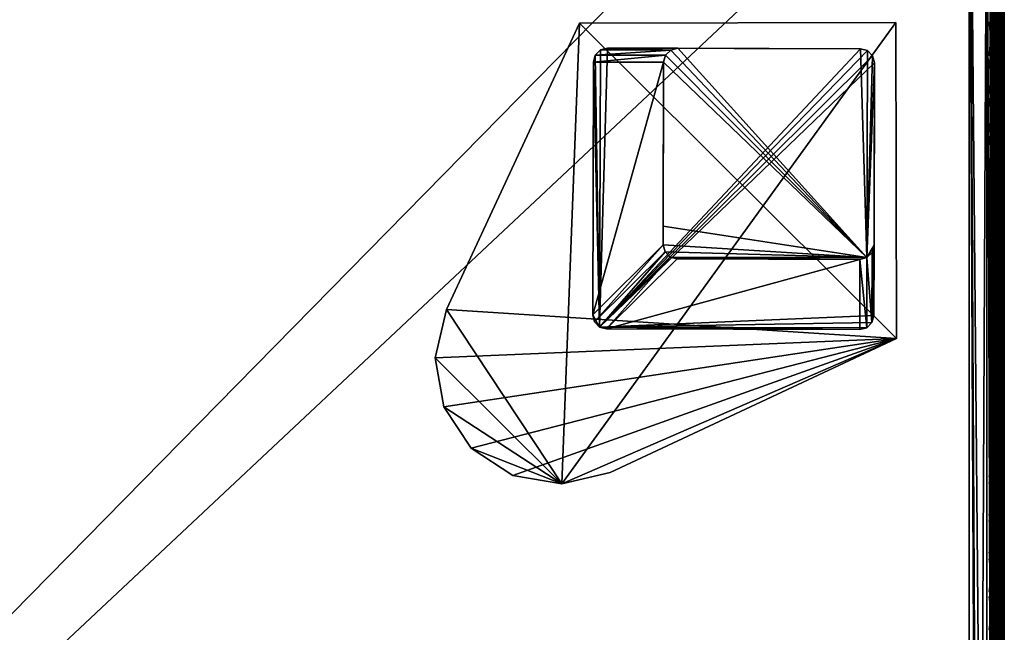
# Model space of a CAD drawing. Header units: inches. Extents: x 0 to 28, y -28 to 0.
# Tile 60 of 98: x 21 to 28, y -7.1 to -2.7. Entities that reach past the tile are written whole.
import ezdxf

# ---------------------------------------------------------------- set-up
doc = ezdxf.new("R2010")
doc.units = ezdxf.units.IN
doc.header["$LTSCALE"] = 0.03937
doc.header["$MEASUREMENT"] = 0
for name, color, linetype in [('A-FURN-3-ST', 151, 'Continuous'), ('A-FURN-3-ST-LG', 252, 'Continuous'), ('A-FURN-3-ST-LGHW', 32, 'Continuous'), ('A-FURN-3-ST-SEAM', 250, 'Continuous'), ('A-FURN-3-STITCH', 15, 'Continuous')]:
    doc.layers.add(name, color=color, linetype=linetype)
doc.layers.add('A-FURN-3-ST-LM', color=7, linetype='Continuous', true_color=0xffbd7a)

msp = doc.modelspace()

# ---------------------------------------------------------------- meshes
at = {"layer": 'A-FURN-3-ST'}
mesh = msp.add_polyface(dxfattribs=at)
corners = [(0.25, -0.4912, 5), (27.75, -27.51, 5), (0.25, -27.51, 5), (0.125, -0.4912, 5.0335), (0.125, -27.51, 5.0335), (0.0335, -0.4912, 5.125), (0.0335, -27.51, 5.125), (0, -0.4912, 5.25), (0, -27.51, 5.25), (0.25, -27.7013, 5.0381), (0.125, -27.6885, 5.069), (0.0335, -27.6535, 5.1535), (0, -27.635, 5.2835), (0.25, -26.91, 18), (0.125, -26.91, 17.9665), (0.25, -27.1947, 17.9625), (0.125, -27.186, 17.9302), (0.25, -27.46, 17.8526), (0.125, -27.4433, 17.8236), (0.25, -27.6878, 17.6778), (0.125, -27.6641, 17.6541), (0.0335, -26.91, 17.875), (0.0335, -27.1624, 17.8418), (0.0335, -27.3975, 17.7444), (0.0335, -27.5994, 17.5894), (0, -26.91, 17.75), (0, -27.13, 17.721), (0, -27.335, 17.6361), (0, -27.511, 17.501), (0.0335, -27.7544, 17.3875), (0, -27.6461, 17.325), (0.0335, -1.1, 17.875), (0.125, -1.1, 17.9665), (0.25, -1.1, 18), (27.75, -27.6878, 17.6778), (27.75, -27.46, 17.8526), (27.75, -27.1947, 17.9625), (0, -27.7265, 5.375), (0, -27.76, 5.5), (0, -0.2412, 5.5002), (0, -0.25, 16.9007), (0, -27.76, 16.9), (0, -1.1, 17.75), (0, -27.731, 17.12)]
mesh.append_faces([[corners[k] for k in face] for face in [(0, 1, 2), (3, 2, 4), (5, 4, 6), (7, 6, 8), (9, 10, 2), (2, 10, 4), (4, 10, 11), (4, 11, 6), (6, 11, 8), (8, 11, 12), (13, 14, 15), (15, 14, 16), (15, 16, 17), (17, 16, 18), (17, 18, 19), (19, 18, 20), (14, 21, 16), (16, 21, 22), (16, 22, 23, 18), (18, 23, 24, 20), (21, 25, 22), (22, 25, 26), (22, 26, 23), (23, 26, 27), (23, 27, 24), (24, 27, 28), (24, 28, 29), (29, 28, 30), (31, 25, 21), (32, 21, 14), (33, 14, 13), (19, 34, 17), (17, 35, 15), (15, 36, 13), (2, 1, 9), (12, 37, 8), (8, 38, 39), (40, 38, 41), (42, 41, 25), (25, 41, 43), (25, 43, 30), (30, 28, 25), (25, 28, 27), (25, 27, 26)]])
mesh = msp.add_polyface(dxfattribs=at)
corners = [(0.25, -1.1, 18), (27.75, -1.1, 18), (0.25, -0.8154, 17.9626), (27.75, -0.8154, 17.9626), (0.25, -0.5502, 17.8528), (27.75, -0.5502, 17.8528), (0.25, -0.3225, 17.6781), (0.25, -0.2998, 5.0381), (27.75, -0.2998, 5.0381), (0.25, -0.4912, 5), (0.25, -27.51, 5), (0.125, -0.4912, 5.0335), (0.125, -27.51, 5.0335), (0.0335, -0.4912, 5.125), (0.0335, -27.51, 5.125), (0, -0.4912, 5.25), (0.125, -0.3126, 5.069), (0.0335, -0.3477, 5.1536), (0, -0.3662, 5.2835), (0, -1.1, 17.75), (0.0335, -1.1, 17.875), (0, -0.8801, 17.7211), (0.0335, -0.8478, 17.8418), (0, -0.6752, 17.6362), (0.0335, -0.6127, 17.7445), (0, -0.4992, 17.5013), (0.0335, -0.4108, 17.5897), (0, -0.3641, 17.3254), (0.125, -1.1, 17.9665), (0.125, -0.8241, 17.9302), (0.125, -0.567, 17.8238), (0.125, -0.3462, 17.6544), (0, -26.91, 17.75), (0.0335, -26.91, 17.875), (0.125, -26.91, 17.9665), (0, -27.51, 5.25), (0, -0.2412, 5.5002), (0, -0.2747, 5.3751), (0, -27.76, 5.5), (0, -0.25, 16.9007), (0, -27.76, 16.9), (0, -0.2791, 17.1205), (0.25, -26.91, 18)]
mesh.append_faces([[corners[k] for k in face] for face in [(0, 1, 2), (2, 3, 4), (4, 5, 6), (7, 8, 9), (9, 10, 11), (11, 12, 13), (13, 14, 15), (16, 7, 11), (11, 7, 9), (11, 13, 16), (16, 13, 17), (13, 15, 17), (17, 15, 18), (19, 20, 21), (21, 20, 22), (21, 22, 23), (23, 22, 24), (23, 24, 25), (25, 24, 26), (25, 26, 27), (20, 28, 22), (22, 28, 29), (22, 29, 30, 24), (24, 30, 31, 26), (28, 0, 29), (29, 0, 2), (29, 2, 30), (30, 2, 4), (30, 4, 31), (31, 4, 6), (19, 32, 20), (20, 33, 28), (28, 34, 0), (35, 36, 15), (15, 37, 18), (36, 38, 39), (39, 40, 19), (21, 23, 19), (19, 23, 25), (19, 25, 27), (27, 41, 19), (19, 41, 39), (42, 1, 0)]])
mesh = msp.add_polyface(dxfattribs=at)
corners = [(27.9665, -0.4912, 5.125), (28, -27.51, 5.25), (27.9665, -27.51, 5.125), (27.875, -0.4912, 5.0335), (27.875, -27.51, 5.0335), (27.75, -0.4912, 5), (27.75, -27.51, 5), (27.875, -27.6885, 5.069), (27.75, -27.7013, 5.0381), (27.9665, -27.6535, 5.1535), (28, -27.635, 5.2835), (28, -26.91, 17.75), (27.9665, -26.91, 17.875), (28, -27.13, 17.721), (27.9665, -27.1624, 17.8418), (28, -27.335, 17.6361), (27.9665, -27.3975, 17.7444), (28, -27.511, 17.501), (27.9665, -27.5994, 17.5894), (28, -27.6461, 17.325), (27.875, -26.91, 17.9665), (27.875, -27.186, 17.9302), (27.875, -27.4433, 17.8236), (27.875, -27.6641, 17.6541), (27.75, -26.91, 18), (27.75, -27.1947, 17.9625), (27.75, -27.46, 17.8526), (27.75, -27.6878, 17.6778), (27.875, -1.1, 17.9665), (27.9665, -1.1, 17.875), (28, -1.1, 17.75), (28, -0.2412, 5.5002), (28, -27.76, 5.5), (28, -27.7265, 5.375), (28, -0.25, 16.9007), (28, -27.76, 16.9), (28, -27.731, 17.12), (0.25, -27.46, 17.8526), (0.25, -27.1947, 17.9625), (0.25, -26.91, 18), (0.25, -27.7013, 5.0381), (27.75, -1.1, 18)]
mesh.append_faces([[corners[k] for k in face] for face in [(0, 1, 2), (3, 2, 4), (5, 4, 6), (7, 8, 4), (4, 8, 6), (4, 2, 7), (7, 2, 9), (2, 1, 9), (9, 1, 10), (11, 12, 13), (13, 12, 14), (13, 14, 15), (15, 14, 16), (15, 16, 17), (17, 16, 18), (17, 18, 19), (12, 20, 14), (14, 20, 21), (14, 21, 22, 16), (16, 22, 23, 18), (20, 24, 21), (21, 24, 25), (21, 25, 22), (22, 25, 26), (22, 26, 23), (23, 26, 27), (28, 24, 20), (29, 20, 12), (30, 12, 11), (1, 31, 32), (1, 32, 33), (32, 34, 35), (35, 30, 11), (13, 15, 11), (11, 15, 17), (11, 17, 19), (19, 36, 11), (11, 36, 35), (33, 10, 1), (37, 27, 26), (38, 26, 25), (39, 25, 24), (40, 6, 8), (24, 41, 39)]])
mesh = msp.add_polyface(dxfattribs=at)
corners = [(28, -0.4912, 5.25), (28, -27.51, 5.25), (27.9665, -0.4912, 5.125), (27.9665, -27.51, 5.125), (27.875, -0.4912, 5.0335), (27.875, -27.51, 5.0335), (27.75, -0.4912, 5), (27.875, -0.3126, 5.069), (27.9665, -0.3477, 5.1536), (28, -0.3662, 5.2835), (27.75, -1.1, 18), (27.875, -1.1, 17.9665), (27.75, -0.8154, 17.9626), (27.875, -0.8241, 17.9302), (27.75, -0.5502, 17.8528), (27.875, -0.567, 17.8238), (27.75, -0.3225, 17.6781), (27.875, -0.3462, 17.6544), (27.9665, -1.1, 17.875), (27.9665, -0.8478, 17.8418), (27.9665, -0.6127, 17.7445), (27.9665, -0.4108, 17.5897), (28, -1.1, 17.75), (28, -0.8801, 17.7211), (28, -0.6752, 17.6362), (28, -0.4992, 17.5013), (27.9665, -0.2559, 17.3879), (28, -0.3641, 17.3254), (27.75, -26.91, 18), (27.875, -26.91, 17.9665), (27.9665, -26.91, 17.875), (0.25, -0.8154, 17.9626), (0.25, -0.5502, 17.8528), (0.25, -0.3225, 17.6781), (0.25, -0.4912, 5), (27.75, -0.2998, 5.0381), (27.75, -27.51, 5), (28, -0.2412, 5.5002), (28, -0.2747, 5.3751), (28, -0.25, 16.9007), (28, -27.76, 5.5), (28, -27.76, 16.9), (28, -0.2791, 17.1205)]
mesh.append_faces([[corners[k] for k in face] for face in [(0, 1, 2), (2, 3, 4), (4, 5, 6), (6, 7, 4), (4, 7, 8), (4, 8, 2), (2, 8, 0), (0, 8, 9), (10, 11, 12), (12, 11, 13), (12, 13, 14), (14, 13, 15), (14, 15, 16), (16, 15, 17), (11, 18, 13), (13, 18, 19), (13, 19, 20, 15), (15, 20, 21, 17), (18, 22, 19), (19, 22, 23), (19, 23, 20), (20, 23, 24), (20, 24, 21), (21, 24, 25), (21, 25, 26), (26, 25, 27), (10, 28, 11), (11, 29, 18), (18, 30, 22), (31, 10, 12), (32, 12, 14), (33, 14, 16), (34, 35, 6), (6, 36, 34), (0, 37, 1), (9, 38, 0), (37, 39, 40), (41, 39, 22), (39, 42, 22), (22, 42, 27), (22, 27, 25), (25, 24, 22), (22, 24, 23)]])
at = {"layer": 'A-FURN-3-ST-LG'}
mesh = msp.add_polyface(dxfattribs=at)
corners = [(25.1229, -4.8936, 4.7963), (26.972, -4.912, 4.7963), (25.1727, -4.907, 4.7963), (27.022, -4.8987, 4.7963), (27.0587, -4.862, 4.7963), (27.0722, -4.8118, 4.7963), (27.0772, -3.0136, 4.7963), (27.064, -2.9636, 4.7963), (27.0275, -2.9269, 4.7963), (26.9776, -2.9134, 4.7963), (25.1793, -2.9084, 4.7963), (25.129, -2.9216, 4.7963), (25.0922, -2.9581, 4.7963), (25.0786, -3.008, 4.7963), (25.0736, -4.8074, 4.7963), (25.0867, -4.8572, 4.7963), (27.0275, -2.9269, 0), (26.9776, -2.9134, 0), (27.064, -2.9636, 0), (27.0772, -3.0136, 0), (25.679, -2.9098, 0), (25.6287, -2.923, 0), (25.5918, -2.9595, 0), (25.5782, -3.0094, 0), (26.9734, -4.4123, 0), (27.0234, -4.399, 0), (27.0601, -4.3623, 0), (27.0736, -4.3121, 0), (25.6737, -4.4087, 0), (25.624, -4.3953, 0), (25.5878, -4.3589, 0), (25.5746, -4.3091, 0), (25.575, -4.1766, 0)]
mesh.append_faces([[corners[k] for k in face] for face in [(17, 9, 16), (9, 8, 16), (19, 18, 6), (18, 7, 6), (9, 17, 10), (17, 20, 10), (10, 20, 11), (20, 21, 11), (11, 21, 12), (21, 22, 12), (12, 22, 13), (22, 23, 13), (1, 24, 3), (24, 25, 3), (3, 25, 4), (25, 26, 4), (5, 4, 27), (4, 26, 27), (27, 19, 5), (19, 6, 5), (28, 24, 2), (24, 1, 2), (28, 2, 29), (2, 0, 29), (29, 0, 30), (0, 15, 30), (30, 15, 31), (15, 14, 31), (31, 14, 23), (14, 13, 23)]])
mesh.append_faces([[corners[k] for k in face] for face in [(31, 32, 25)]], dxfattribs={"vtx0": -1, "vtx1": -1})
mesh.append_faces([[corners[k] for k in face] for face in [(32, 31, 23), (32, 23, 25)]], dxfattribs={"vtx0": -1, "vtx2": -1})
mesh.append_faces([[corners[k] for k in face] for face in [(2, 1, 0), (16, 8, 18), (24, 28, 25), (23, 22, 25)]], dxfattribs={"vtx1": -1})
mesh.append_faces([[corners[k] for k in face] for face in [(1, 3, 0), (3, 4, 0), (4, 5, 0), (5, 6, 0), (6, 7, 0), (7, 8, 0), (8, 9, 0), (9, 10, 0), (10, 11, 0), (11, 12, 0), (12, 13, 0), (13, 14, 0), (28, 29, 25), (29, 30, 25), (22, 21, 25), (21, 20, 25), (20, 17, 25), (17, 16, 25), (16, 18, 25), (18, 19, 25), (19, 27, 25)]], dxfattribs={"vtx1": -1, "vtx2": -1})
mesh.append_faces([[corners[k] for k in face] for face in [(14, 15, 0), (8, 7, 18), (30, 31, 25), (27, 26, 25)]], dxfattribs={"vtx2": -1})
at = {"layer": 'A-FURN-3-ST-LGHW'}
mesh = msp.add_polyface(dxfattribs=at)
corners = [(27.2328, -4.975, 5), (24.8548, -6.0099, 5), (25.1987, -5.9278, 5), (24.5064, -5.9491, 5), (24.2106, -5.7553, 5), (24.0158, -5.4602, 5), (23.9538, -5.112, 5), (24.0347, -4.7677, 5), (24.9805, -2.7304, 5), (27.229, -2.7265, 5), (25.1987, -5.9278, 4.7502), (24.8548, -6.0099, 4.7502), (24.5064, -5.9491, 4.7502), (24.2106, -5.7553, 4.7502), (24.0158, -5.4602, 4.7502), (23.9538, -5.112, 4.7502), (24.0347, -4.7677, 4.7502), (27.2328, -4.975, 4.7502), (27.229, -2.7265, 4.7502), (24.9805, -2.7304, 4.7502)]
mesh.append_faces([[corners[k] for k in face] for face in [(1, 10, 2), (1, 11, 10), (3, 11, 1), (3, 12, 11), (4, 12, 3), (4, 13, 12), (5, 13, 4), (5, 14, 13), (6, 14, 5), (6, 15, 14), (16, 6, 7), (16, 15, 6), (19, 7, 8), (19, 16, 7), (0, 10, 17), (0, 2, 10)]])
mesh.append_faces([[corners[k] for k in face] for face in [(0, 1, 2), (11, 17, 10), (18, 8, 9), (17, 9, 0)]], dxfattribs={"vtx0": -1})
mesh.append_faces([[corners[k] for k in face] for face in [(0, 3, 1), (0, 4, 3), (0, 5, 4), (0, 6, 5), (0, 7, 6), (0, 8, 7), (11, 18, 17), (11, 19, 18), (11, 16, 19), (11, 15, 16), (11, 14, 15), (11, 13, 14)]], dxfattribs={"vtx0": -1, "vtx2": -1})
mesh.append_faces([[corners[k] for k in face] for face in [(0, 9, 8), (11, 12, 13), (18, 19, 8), (17, 18, 9)]], dxfattribs={"vtx2": -1})
at = {"layer": 'A-FURN-3-ST-LM'}
mesh = msp.add_polyface(dxfattribs=at)
corners = [(0.1, -27.76, 18.5), (0.05, -27.76, 18.4866), (0.1201, -27.835, 18.5), (0.0768, -27.86, 18.4866), (0.175, -27.8899, 18.5), (0.15, -27.9332, 18.4866), (0.25, -27.91, 18.5), (0.25, -27.96, 18.4866), (0.1317, -27.9649, 18.45), (0.25, -27.9966, 18.45), (0.125, -27.9765, 18.4), (0.25, -28.01, 18.4), (0.0134, -27.76, 18.45), (0.0451, -27.8783, 18.45), (0, -27.76, 18.4), (0.0335, -27.885, 18.4), (0.1, -0.25, 18.5), (0.05, -0.25, 18.4866), (0.0134, -0.25, 18.45), (0, -0.25, 18.4), (27.75, -28.01, 18.4), (27.75, -27.9966, 18.45), (27.75, -27.96, 18.4866), (27.75, -27.91, 18.5), (0.25, -0.1, 18.5), (0.25, -0.05, 18.4866), (0.175, -0.1201, 18.5), (0.15, -0.0768, 18.4866), (0.1201, -0.175, 18.5), (0.0768, -0.15, 18.4866), (0.0451, -0.1317, 18.45), (0.0335, -0.125, 18.4), (0.25, -0.0134, 18.45), (0.1317, -0.0451, 18.45), (0.25, 0, 18.4), (0.125, -0.0335, 18.4), (28, -27.76, 18.4), (27.9866, -27.76, 18.45), (27.9665, -27.885, 18.4), (27.9549, -27.8783, 18.45), (27.875, -27.9765, 18.4), (27.8683, -27.9649, 18.45), (27.85, -27.9332, 18.4866), (27.825, -27.8899, 18.5), (27.95, -27.76, 18.4866), (27.9232, -27.86, 18.4866), (27.9, -27.76, 18.5), (27.8799, -27.835, 18.5), (27.75, -0.1, 18.5), (27.75, -0.05, 18.4866), (27.75, -0.0134, 18.45), (27.75, 0, 18.4), (28, -0.25, 18.4), (27.9866, -0.25, 18.45), (27.95, -0.25, 18.4866), (27.9, -0.25, 18.5), (27.875, -0.0335, 18.4), (27.8683, -0.0451, 18.45), (27.9665, -0.125, 18.4), (27.9549, -0.1317, 18.45), (27.9232, -0.15, 18.4866), (27.8799, -0.175, 18.5), (27.85, -0.0768, 18.4866), (27.825, -0.1201, 18.5), (28, -0.25, 18), (28, -27.76, 18), (27.9665, -27.885, 18), (27.875, -27.9765, 18), (27.75, -28.01, 18), (0.25, -28.01, 18), (0.125, -27.9765, 18), (0.0335, -27.885, 18), (0, -27.76, 18), (0, -0.25, 18), (0.0335, -0.125, 18), (0.125, -0.0335, 18), (0.25, 0, 18), (27.75, 0, 18), (27.875, -0.0335, 18), (27.9665, -0.125, 18)]
mesh.append_faces([[corners[k] for k in face] for face in [(0, 1, 2), (2, 1, 3), (2, 3, 4), (4, 3, 5), (4, 5, 6), (6, 5, 7), (7, 5, 8), (7, 8, 9), (9, 8, 10), (9, 10, 11), (1, 12, 3), (3, 12, 13), (3, 13, 8, 5), (12, 14, 13), (13, 14, 15), (13, 15, 8), (8, 15, 10), (0, 16, 1), (1, 16, 17), (1, 17, 12), (12, 17, 18), (12, 18, 14), (14, 18, 19), (11, 20, 9), (9, 20, 21), (9, 21, 7), (7, 21, 22), (7, 22, 6), (6, 22, 23), (24, 25, 26), (26, 25, 27), (26, 27, 28), (28, 27, 29), (28, 29, 16), (16, 29, 17), (17, 29, 30), (17, 30, 18), (18, 30, 31), (18, 31, 19), (25, 32, 27), (27, 32, 33), (27, 33, 30, 29), (32, 34, 33), (33, 34, 35), (33, 35, 30), (30, 35, 31), (36, 37, 38), (38, 37, 39), (38, 39, 40), (40, 39, 41), (40, 41, 20), (20, 41, 21), (21, 41, 42), (21, 42, 22), (22, 42, 43), (22, 43, 23), (37, 44, 39), (39, 44, 45), (39, 45, 42, 41), (44, 46, 45), (45, 46, 47), (45, 47, 42), (42, 47, 43), (24, 48, 25), (25, 48, 49), (25, 49, 32), (32, 49, 50), (32, 50, 34), (34, 50, 51), (36, 52, 37), (37, 52, 53), (37, 53, 44), (44, 53, 54), (44, 54, 46), (46, 54, 55), (51, 50, 56), (56, 50, 57), (56, 57, 58), (58, 57, 59), (58, 59, 52), (52, 59, 53), (53, 59, 60), (53, 60, 54), (54, 60, 61), (54, 61, 55), (50, 49, 57), (57, 49, 62), (57, 62, 60, 59), (49, 48, 62), (62, 48, 63), (62, 63, 60), (60, 63, 61), (52, 36, 64), (64, 36, 65), (65, 36, 66), (66, 36, 38), (66, 38, 67), (67, 38, 40), (67, 40, 68), (68, 40, 20), (20, 11, 68), (68, 11, 69), (69, 11, 70), (70, 11, 10), (70, 10, 71), (71, 10, 15), (71, 15, 72), (72, 15, 14), (2, 4, 0), (0, 4, 6), (0, 6, 24), (24, 6, 23), (24, 23, 48), (48, 23, 46), (48, 46, 55), (23, 43, 46), (46, 43, 47), (61, 63, 55), (55, 63, 48), (0, 24, 16), (16, 24, 26), (16, 26, 28), (14, 19, 72), (72, 19, 73), (73, 19, 74), (74, 19, 31), (74, 31, 75), (75, 31, 35), (75, 35, 76), (76, 35, 34), (34, 51, 76), (76, 51, 77), (77, 51, 78), (78, 51, 56), (78, 56, 79), (79, 56, 58), (79, 58, 64), (64, 58, 52)]])
mesh.append_faces([[corners[k] for k in face] for face in [(75, 73, 74), (67, 65, 66)]], dxfattribs={"vtx0": -1})
mesh.append_faces([[corners[k] for k in face] for face in [(70, 72, 69), (76, 73, 75), (78, 64, 77), (68, 65, 67)]], dxfattribs={"vtx0": -1, "vtx1": -1})
mesh.append_faces([[corners[k] for k in face] for face in [(69, 72, 76), (77, 65, 68)]], dxfattribs={"vtx0": -1, "vtx1": -1, "vtx2": -1})
mesh.append_faces([[corners[k] for k in face] for face in [(69, 76, 77), (77, 64, 65)]], dxfattribs={"vtx0": -1, "vtx2": -1})
mesh.append_faces([[corners[k] for k in face] for face in [(72, 73, 76), (68, 69, 77)]], dxfattribs={"vtx1": -1, "vtx2": -1})
mesh.append_faces([[corners[k] for k in face] for face in [(70, 71, 72), (78, 79, 64)]], dxfattribs={"vtx2": -1})
at = {"layer": 'A-FURN-3-ST-SEAM'}
mesh = msp.add_polyface(dxfattribs=at)
corners = [(27.9433, -9.0343, 17.8505), (27.9266, -9.0343, 17.8563), (27.9266, -1.1, 17.8563), (27.9433, -1.1, 17.8505), (27.9266, -0.9258, 17.8401), (27.9433, -0.9269, 17.8344), (27.9035, -0.921, 17.8661), (27.9128, -0.9238, 17.8512), (27.9128, -1.1, 17.8675), (27.9035, -1.1, 17.8826), (27.9128, -9.0343, 17.8675), (27.9035, -9.0343, 17.8826), (27.9, -12.6094, 17.9), (27.9, -9.0343, 17.9), (27.9, -1.1, 17.9), (27.9981, -0.9202, 17.8702), (27.9997, -0.917, 17.8876), (27.9997, -1.1, 17.9045), (27.9981, -1.1, 17.8868), (27.9997, -9.0343, 17.9045), (27.9981, -9.0343, 17.8868), (27.9949, -0.9139, 17.9045), (27.9949, -1.1, 17.9217), (27.9949, -9.0343, 17.9217), (27.9345, -0.9092, 17.9295), (27.9188, -0.9107, 17.9215), (27.9188, -1.1, 17.939), (27.9345, -1.1, 17.9472), (27.9188, -9.0343, 17.939), (27.9345, -9.0343, 17.9472), (27.9071, -0.9132, 17.9082), (27.9071, -1.1, 17.9255), (27.9071, -9.0343, 17.9255), (27.9, -0.918, 17.8832), (27.9071, -12.6094, 17.9255), (27.961, -9.0343, 17.8515), (27.961, -1.1, 17.8515), (27.961, -0.9267, 17.8354), (27.9845, -9.0343, 17.9362), (27.9845, -1.1, 17.9362), (27.9845, -0.9112, 17.9187), (27.9266, -12.6094, 17.8563), (27.9128, -12.6094, 17.8675), (27.9772, -9.0343, 17.8588), (27.9772, -1.1, 17.8588), (27.9772, -0.9253, 17.8426), (27.9696, -9.0343, 17.9459), (27.9696, -1.1, 17.9459), (27.9696, -0.9095, 17.9282)]
mesh.append_faces([[corners[k] for k in face] for face in [(0, 1, 2, 3), (3, 2, 4, 5), (6, 7, 8, 9), (9, 8, 10, 11), (11, 12, 13), (11, 13, 9), (9, 13, 14), (9, 14, 6), (15, 16, 17, 18), (18, 17, 19, 20), (16, 21, 22, 17), (17, 22, 23, 19), (24, 25, 26, 27), (27, 26, 28, 29), (25, 30, 31, 26), (26, 31, 32, 28), (31, 33, 14), (31, 14, 32), (32, 14, 13), (32, 13, 34), (35, 0, 3, 36), (36, 3, 5, 37), (38, 23, 22, 39), (39, 22, 21, 40), (1, 10, 8, 2), (2, 8, 7, 4), (43, 35, 36, 44), (44, 36, 37, 45), (20, 43, 44, 18), (18, 44, 45, 15), (46, 38, 39, 47), (47, 39, 40, 48), (29, 46, 47, 27)]])
mesh.append_faces([[corners[k] for k in face] for face in [(41, 42, 10, 1)]], dxfattribs={"vtx0": -1})
at = {"layer": 'A-FURN-3-STITCH'}
mesh = msp.add_polymesh((7, 4), dxfattribs=at)
for k, corner in enumerate([(27.8907, -2.9585, 17.9558), (27.8929, -2.9586, 17.9543), (27.8972, -2.9586, 17.9514), (27.8993, -2.9586, 17.9499), (27.895, -2.9201, 17.9615), (27.8997, -2.92, 17.9637), (27.904, -2.9201, 17.9608), (27.9036, -2.9202, 17.9556), (27.8976, -2.8812, 17.9646), (27.9023, -2.8812, 17.9669), (27.9066, -2.8812, 17.964), (27.9062, -2.8813, 17.9588), (27.8984, -2.8421, 17.9652), (27.9031, -2.8421, 17.9675), (27.9074, -2.8421, 17.9646), (27.9071, -2.8422, 17.9594), (27.8976, -2.8031, 17.9633), (27.9023, -2.803, 17.9656), (27.9066, -2.8031, 17.9627), (27.9062, -2.8032, 17.9575), (27.895, -2.7643, 17.9589), (27.8997, -2.7643, 17.9611), (27.904, -2.7643, 17.9582), (27.9036, -2.7644, 17.953), (27.8907, -2.7261, 17.9519), (27.8929, -2.7261, 17.9505), (27.8972, -2.7261, 17.9476), (27.8993, -2.7262, 17.9461)]):
    mesh.set_mesh_vertex(divmod(k, 4), corner)
mesh = msp.add_polymesh((7, 4), dxfattribs=at)
for k, corner in enumerate([(27.8907, -3.2301, 17.9558), (27.8929, -3.2301, 17.9543), (27.8972, -3.2301, 17.9514), (27.8993, -3.2302, 17.9499), (27.895, -3.1916, 17.9615), (27.8997, -3.1916, 17.9637), (27.904, -3.1916, 17.9608), (27.9036, -3.1917, 17.9556), (27.8976, -3.1527, 17.9646), (27.9023, -3.1527, 17.9669), (27.9066, -3.1527, 17.964), (27.9062, -3.1528, 17.9588), (27.8984, -3.1136, 17.9652), (27.9031, -3.1136, 17.9675), (27.9074, -3.1136, 17.9646), (27.9071, -3.1137, 17.9594), (27.8976, -3.0746, 17.9633), (27.9023, -3.0746, 17.9656), (27.9066, -3.0746, 17.9627), (27.9062, -3.0747, 17.9575), (27.895, -3.0358, 17.9589), (27.8997, -3.0358, 17.9611), (27.904, -3.0358, 17.9582), (27.9036, -3.0359, 17.953), (27.8907, -2.9976, 17.9519), (27.8929, -2.9976, 17.9505), (27.8972, -2.9977, 17.9476), (27.8993, -2.9977, 17.9461)]):
    mesh.set_mesh_vertex(divmod(k, 4), corner)
mesh = msp.add_polymesh((7, 4), dxfattribs=at)
for k, corner in enumerate([(27.8907, -3.5016, 17.9558), (27.8929, -3.5016, 17.9543), (27.8972, -3.5017, 17.9514), (27.8993, -3.5017, 17.9499), (27.895, -3.4631, 17.9615), (27.8997, -3.4631, 17.9637), (27.904, -3.4631, 17.9608), (27.9036, -3.4632, 17.9556), (27.8976, -3.4242, 17.9646), (27.9023, -3.4242, 17.9669), (27.9066, -3.4243, 17.964), (27.9062, -3.4243, 17.9588), (27.8984, -3.3852, 17.9652), (27.9031, -3.3851, 17.9675), (27.9074, -3.3852, 17.9646), (27.9071, -3.3853, 17.9594), (27.8976, -3.3461, 17.9633), (27.9023, -3.3461, 17.9656), (27.9066, -3.3461, 17.9627), (27.9062, -3.3462, 17.9575), (27.895, -3.3074, 17.9589), (27.8997, -3.3073, 17.9611), (27.904, -3.3074, 17.9582), (27.9036, -3.3075, 17.953), (27.8907, -3.2691, 17.9519), (27.8929, -3.2691, 17.9505), (27.8972, -3.2692, 17.9476), (27.8993, -3.2692, 17.9461)]):
    mesh.set_mesh_vertex(divmod(k, 4), corner)
mesh = msp.add_polymesh((7, 4), dxfattribs=at)
for k, corner in enumerate([(27.8907, -3.7731, 17.9558), (27.8929, -3.7731, 17.9543), (27.8972, -3.7732, 17.9514), (27.8993, -3.7732, 17.9499), (27.895, -3.7347, 17.9615), (27.8997, -3.7346, 17.9637), (27.904, -3.7347, 17.9608), (27.9036, -3.7348, 17.9556), (27.8976, -3.6958, 17.9646), (27.9023, -3.6957, 17.9669), (27.9066, -3.6958, 17.964), (27.9062, -3.6959, 17.9588), (27.8984, -3.6567, 17.9652), (27.9031, -3.6567, 17.9675), (27.9074, -3.6567, 17.9646), (27.9071, -3.6568, 17.9594), (27.8976, -3.6176, 17.9633), (27.9023, -3.6176, 17.9656), (27.9066, -3.6177, 17.9627), (27.9062, -3.6177, 17.9575), (27.895, -3.5789, 17.9589), (27.8997, -3.5788, 17.9611), (27.904, -3.5789, 17.9582), (27.9036, -3.579, 17.953), (27.8907, -3.5406, 17.9519), (27.8929, -3.5407, 17.9505), (27.8972, -3.5407, 17.9476), (27.8993, -3.5407, 17.9461)]):
    mesh.set_mesh_vertex(divmod(k, 4), corner)
mesh = msp.add_polymesh((7, 4), dxfattribs=at)
for k, corner in enumerate([(27.8907, -4.0446, 17.9558), (27.8929, -4.0447, 17.9543), (27.8972, -4.0447, 17.9514), (27.8993, -4.0447, 17.9499), (27.895, -4.0062, 17.9615), (27.8997, -4.0062, 17.9637), (27.904, -4.0062, 17.9608), (27.9036, -4.0063, 17.9556), (27.8976, -3.9673, 17.9646), (27.9023, -3.9673, 17.9669), (27.9066, -3.9673, 17.964), (27.9062, -3.9674, 17.9588), (27.8984, -3.9282, 17.9652), (27.9031, -3.9282, 17.9675), (27.9074, -3.9282, 17.9646), (27.9071, -3.9283, 17.9594), (27.8976, -3.8892, 17.9633), (27.9023, -3.8891, 17.9656), (27.9066, -3.8892, 17.9627), (27.9062, -3.8893, 17.9575), (27.895, -3.8504, 17.9589), (27.8997, -3.8504, 17.9611), (27.904, -3.8504, 17.9582), (27.9036, -3.8505, 17.953), (27.8907, -3.8122, 17.9519), (27.8929, -3.8122, 17.9505), (27.8972, -3.8122, 17.9476), (27.8993, -3.8123, 17.9461)]):
    mesh.set_mesh_vertex(divmod(k, 4), corner)
mesh = msp.add_polymesh((7, 4), dxfattribs=at)
for k, corner in enumerate([(27.8907, -4.3309, 17.9558), (27.8929, -4.3309, 17.9543), (27.8972, -4.3309, 17.9514), (27.8993, -4.331, 17.9499), (27.895, -4.2924, 17.9615), (27.8997, -4.2924, 17.9637), (27.904, -4.2924, 17.9608), (27.9036, -4.2925, 17.9556), (27.8976, -4.2535, 17.9646), (27.9023, -4.2535, 17.9669), (27.9066, -4.2535, 17.964), (27.9062, -4.2536, 17.9588), (27.8984, -4.2144, 17.9652), (27.9031, -4.2144, 17.9675), (27.9074, -4.2144, 17.9646), (27.9071, -4.2145, 17.9594), (27.8976, -4.1754, 17.9633), (27.9023, -4.1754, 17.9656), (27.9066, -4.1754, 17.9627), (27.9062, -4.1755, 17.9575), (27.895, -4.1366, 17.9589), (27.8997, -4.1366, 17.9611), (27.904, -4.1366, 17.9582), (27.9036, -4.1367, 17.953), (27.8907, -4.0984, 17.9519), (27.8929, -4.0984, 17.9505), (27.8972, -4.0985, 17.9476), (27.8993, -4.0985, 17.9461)]):
    mesh.set_mesh_vertex(divmod(k, 4), corner)
mesh = msp.add_polymesh((7, 4), dxfattribs=at)
for k, corner in enumerate([(27.8907, -4.6024, 17.9558), (27.8929, -4.6024, 17.9543), (27.8972, -4.6025, 17.9514), (27.8993, -4.6025, 17.9499), (27.895, -4.5639, 17.9615), (27.8997, -4.5639, 17.9637), (27.904, -4.5639, 17.9608), (27.9036, -4.564, 17.9556), (27.8976, -4.525, 17.9646), (27.9023, -4.525, 17.9669), (27.9066, -4.5251, 17.964), (27.9062, -4.5251, 17.9588), (27.8984, -4.486, 17.9652), (27.9031, -4.4859, 17.9675), (27.9074, -4.486, 17.9646), (27.9071, -4.4861, 17.9594), (27.8976, -4.4469, 17.9633), (27.9023, -4.4469, 17.9656), (27.9066, -4.4469, 17.9627), (27.9062, -4.447, 17.9575), (27.895, -4.4082, 17.9589), (27.8997, -4.4081, 17.9611), (27.904, -4.4082, 17.9582), (27.9036, -4.4083, 17.953), (27.8907, -4.3699, 17.9519), (27.8929, -4.3699, 17.9505), (27.8972, -4.37, 17.9476), (27.8993, -4.37, 17.9461)]):
    mesh.set_mesh_vertex(divmod(k, 4), corner)
mesh = msp.add_polymesh((7, 4), dxfattribs=at)
for k, corner in enumerate([(27.8907, -4.8739, 17.9558), (27.8929, -4.8739, 17.9543), (27.8972, -4.874, 17.9514), (27.8993, -4.874, 17.9499), (27.895, -4.8355, 17.9615), (27.8997, -4.8354, 17.9637), (27.904, -4.8355, 17.9608), (27.9036, -4.8356, 17.9556), (27.8976, -4.7966, 17.9646), (27.9023, -4.7965, 17.9669), (27.9066, -4.7966, 17.964), (27.9062, -4.7967, 17.9588), (27.8984, -4.7575, 17.9652), (27.9031, -4.7575, 17.9675), (27.9074, -4.7575, 17.9646), (27.9071, -4.7576, 17.9594), (27.8976, -4.7184, 17.9633), (27.9023, -4.7184, 17.9656), (27.9066, -4.7185, 17.9627), (27.9062, -4.7185, 17.9575), (27.895, -4.6797, 17.9589), (27.8997, -4.6796, 17.9611), (27.904, -4.6797, 17.9582), (27.9036, -4.6798, 17.953), (27.8907, -4.6414, 17.9519), (27.8929, -4.6415, 17.9505), (27.8972, -4.6415, 17.9476), (27.8993, -4.6415, 17.9461)]):
    mesh.set_mesh_vertex(divmod(k, 4), corner)
mesh = msp.add_polymesh((7, 4), dxfattribs=at)
for k, corner in enumerate([(27.8907, -5.1454, 17.9558), (27.8929, -5.1455, 17.9543), (27.8972, -5.1455, 17.9514), (27.8993, -5.1455, 17.9499), (27.895, -5.107, 17.9615), (27.8997, -5.107, 17.9637), (27.904, -5.107, 17.9608), (27.9036, -5.1071, 17.9556), (27.8976, -5.0681, 17.9646), (27.9023, -5.0681, 17.9669), (27.9066, -5.0681, 17.964), (27.9062, -5.0682, 17.9588), (27.8984, -5.029, 17.9652), (27.9031, -5.029, 17.9675), (27.9074, -5.029, 17.9646), (27.9071, -5.0291, 17.9594), (27.8976, -4.99, 17.9633), (27.9023, -4.9899, 17.9656), (27.9066, -4.99, 17.9627), (27.9062, -4.9901, 17.9575), (27.895, -4.9512, 17.9589), (27.8997, -4.9512, 17.9611), (27.904, -4.9512, 17.9582), (27.9036, -4.9513, 17.953), (27.8907, -4.913, 17.9519), (27.8929, -4.913, 17.9505), (27.8972, -4.913, 17.9476), (27.8993, -4.9131, 17.9461)]):
    mesh.set_mesh_vertex(divmod(k, 4), corner)
mesh = msp.add_polymesh((7, 4), dxfattribs=at)
for k, corner in enumerate([(27.8907, -5.417, 17.9558), (27.8929, -5.417, 17.9543), (27.8972, -5.4171, 17.9514), (27.8993, -5.4171, 17.9499), (27.895, -5.3785, 17.9615), (27.8997, -5.3785, 17.9637), (27.904, -5.3785, 17.9608), (27.9036, -5.3786, 17.9556), (27.8976, -5.3396, 17.9646), (27.9023, -5.3396, 17.9669), (27.9066, -5.3396, 17.964), (27.9062, -5.3397, 17.9588), (27.8984, -5.3006, 17.9652), (27.9031, -5.3005, 17.9675), (27.9074, -5.3006, 17.9646), (27.9071, -5.3006, 17.9594), (27.8976, -5.2615, 17.9633), (27.9023, -5.2615, 17.9656), (27.9066, -5.2615, 17.9627), (27.9062, -5.2616, 17.9575), (27.895, -5.2227, 17.9589), (27.8997, -5.2227, 17.9611), (27.904, -5.2228, 17.9582), (27.9036, -5.2228, 17.953), (27.8907, -5.1845, 17.9519), (27.8929, -5.1845, 17.9505), (27.8972, -5.1846, 17.9476), (27.8993, -5.1846, 17.9461)]):
    mesh.set_mesh_vertex(divmod(k, 4), corner)
mesh = msp.add_polymesh((7, 4), dxfattribs=at)
for k, corner in enumerate([(27.8907, -5.6885, 17.9558), (27.8929, -5.6885, 17.9543), (27.8972, -5.6886, 17.9514), (27.8993, -5.6886, 17.9499), (27.895, -5.6501, 17.9615), (27.8997, -5.65, 17.9637), (27.904, -5.6501, 17.9608), (27.9036, -5.6502, 17.9556), (27.8976, -5.6112, 17.9646), (27.9023, -5.6111, 17.9669), (27.9066, -5.6112, 17.964), (27.9062, -5.6113, 17.9588), (27.8984, -5.5721, 17.9652), (27.9031, -5.572, 17.9675), (27.9074, -5.5721, 17.9646), (27.9071, -5.5722, 17.9594), (27.8976, -5.533, 17.9633), (27.9023, -5.533, 17.9656), (27.9066, -5.533, 17.9627), (27.9062, -5.5331, 17.9575), (27.895, -5.4943, 17.9589), (27.8997, -5.4942, 17.9611), (27.904, -5.4943, 17.9582), (27.9036, -5.4944, 17.953), (27.8907, -5.456, 17.9519), (27.8929, -5.4561, 17.9505), (27.8972, -5.4561, 17.9476), (27.8993, -5.4561, 17.9461)]):
    mesh.set_mesh_vertex(divmod(k, 4), corner)
mesh = msp.add_polymesh((7, 4), dxfattribs=at)
for k, corner in enumerate([(27.8907, -5.96, 17.9558), (27.8929, -5.9601, 17.9543), (27.8972, -5.9601, 17.9514), (27.8993, -5.9601, 17.9499), (27.895, -5.9216, 17.9615), (27.8997, -5.9215, 17.9637), (27.904, -5.9216, 17.9608), (27.9036, -5.9217, 17.9556), (27.8976, -5.8827, 17.9646), (27.9023, -5.8827, 17.9669), (27.9066, -5.8827, 17.964), (27.9062, -5.8828, 17.9588), (27.8984, -5.8436, 17.9652), (27.9031, -5.8436, 17.9675), (27.9074, -5.8436, 17.9646), (27.9071, -5.8437, 17.9594), (27.8976, -5.8046, 17.9633), (27.9023, -5.8045, 17.9656), (27.9066, -5.8046, 17.9627), (27.9062, -5.8047, 17.9575), (27.895, -5.7658, 17.9589), (27.8997, -5.7658, 17.9611), (27.904, -5.7658, 17.9582), (27.9036, -5.7659, 17.953), (27.8907, -5.7276, 17.9519), (27.8929, -5.7276, 17.9505), (27.8972, -5.7276, 17.9476), (27.8993, -5.7277, 17.9461)]):
    mesh.set_mesh_vertex(divmod(k, 4), corner)
mesh = msp.add_polymesh((7, 4), dxfattribs=at)
for k, corner in enumerate([(27.8907, -6.2316, 17.9558), (27.8929, -6.2316, 17.9543), (27.8972, -6.2316, 17.9514), (27.8993, -6.2317, 17.9499), (27.895, -6.1931, 17.9615), (27.8997, -6.1931, 17.9637), (27.904, -6.1931, 17.9608), (27.9036, -6.1932, 17.9556), (27.8976, -6.1542, 17.9646), (27.9023, -6.1542, 17.9669), (27.9066, -6.1542, 17.964), (27.9062, -6.1543, 17.9588), (27.8984, -6.1151, 17.9652), (27.9031, -6.1151, 17.9675), (27.9074, -6.1152, 17.9646), (27.9071, -6.1152, 17.9594), (27.8976, -6.0761, 17.9633), (27.9023, -6.0761, 17.9656), (27.9066, -6.0761, 17.9627), (27.9062, -6.0762, 17.9575), (27.895, -6.0373, 17.9589), (27.8997, -6.0373, 17.9611), (27.904, -6.0373, 17.9582), (27.9036, -6.0374, 17.953), (27.8907, -5.9991, 17.9519), (27.8929, -5.9991, 17.9505), (27.8972, -5.9992, 17.9476), (27.8993, -5.9992, 17.9461)]):
    mesh.set_mesh_vertex(divmod(k, 4), corner)
mesh = msp.add_polymesh((7, 4), dxfattribs=at)
for k, corner in enumerate([(27.8907, -6.5031, 17.9558), (27.8929, -6.5031, 17.9543), (27.8972, -6.5032, 17.9514), (27.8993, -6.5032, 17.9499), (27.895, -6.4646, 17.9615), (27.8997, -6.4646, 17.9637), (27.904, -6.4647, 17.9608), (27.9036, -6.4647, 17.9556), (27.8976, -6.4258, 17.9646), (27.9023, -6.4257, 17.9669), (27.9066, -6.4258, 17.964), (27.9062, -6.4259, 17.9588), (27.8984, -6.3867, 17.9652), (27.9031, -6.3866, 17.9675), (27.9074, -6.3867, 17.9646), (27.9071, -6.3868, 17.9594), (27.8976, -6.3476, 17.9633), (27.9023, -6.3476, 17.9656), (27.9066, -6.3476, 17.9627), (27.9062, -6.3477, 17.9575), (27.895, -6.3089, 17.9589), (27.8997, -6.3088, 17.9611), (27.904, -6.3089, 17.9582), (27.9036, -6.309, 17.953), (27.8907, -6.2706, 17.9519), (27.8929, -6.2706, 17.9505), (27.8972, -6.2707, 17.9476), (27.8993, -6.2707, 17.9461)]):
    mesh.set_mesh_vertex(divmod(k, 4), corner)
mesh = msp.add_polymesh((7, 4), dxfattribs=at)
for k, corner in enumerate([(27.8907, -6.7746, 17.9558), (27.8929, -6.7747, 17.9543), (27.8972, -6.7747, 17.9514), (27.8993, -6.7747, 17.9499), (27.895, -6.7362, 17.9615), (27.8997, -6.7361, 17.9637), (27.904, -6.7362, 17.9608), (27.9036, -6.7363, 17.9556), (27.8976, -6.6973, 17.9646), (27.9023, -6.6972, 17.9669), (27.9066, -6.6973, 17.964), (27.9062, -6.6974, 17.9588), (27.8984, -6.6582, 17.9652), (27.9031, -6.6582, 17.9675), (27.9074, -6.6582, 17.9646), (27.9071, -6.6583, 17.9594), (27.8976, -6.6192, 17.9633), (27.9023, -6.6191, 17.9656), (27.9066, -6.6192, 17.9627), (27.9062, -6.6193, 17.9575), (27.895, -6.5804, 17.9589), (27.8997, -6.5804, 17.9611), (27.904, -6.5804, 17.9582), (27.9036, -6.5805, 17.953), (27.8907, -6.5422, 17.9519), (27.8929, -6.5422, 17.9505), (27.8972, -6.5422, 17.9476), (27.8993, -6.5422, 17.9461)]):
    mesh.set_mesh_vertex(divmod(k, 4), corner)
mesh = msp.add_polymesh((7, 4), dxfattribs=at)
for k, corner in enumerate([(27.8907, -7.0462, 17.9558), (27.8929, -7.0462, 17.9543), (27.8972, -7.0462, 17.9514), (27.8993, -7.0463, 17.9499), (27.895, -7.0077, 17.9615), (27.8997, -7.0077, 17.9637), (27.904, -7.0077, 17.9608), (27.9036, -7.0078, 17.9556), (27.8976, -6.9688, 17.9646), (27.9023, -6.9688, 17.9669), (27.9066, -6.9688, 17.964), (27.9062, -6.9689, 17.9588), (27.8984, -6.9297, 17.9652), (27.9031, -6.9297, 17.9675), (27.9074, -6.9297, 17.9646), (27.9071, -6.9298, 17.9594), (27.8976, -6.8907, 17.9633), (27.9023, -6.8906, 17.9656), (27.9066, -6.8907, 17.9627), (27.9062, -6.8908, 17.9575), (27.895, -6.8519, 17.9589), (27.8997, -6.8519, 17.9611), (27.904, -6.8519, 17.9582), (27.9036, -6.852, 17.953), (27.8907, -6.8137, 17.9519), (27.8929, -6.8137, 17.9505), (27.8972, -6.8138, 17.9476), (27.8993, -6.8138, 17.9461)]):
    mesh.set_mesh_vertex(divmod(k, 4), corner)

doc.saveas('drawing.dxf')
